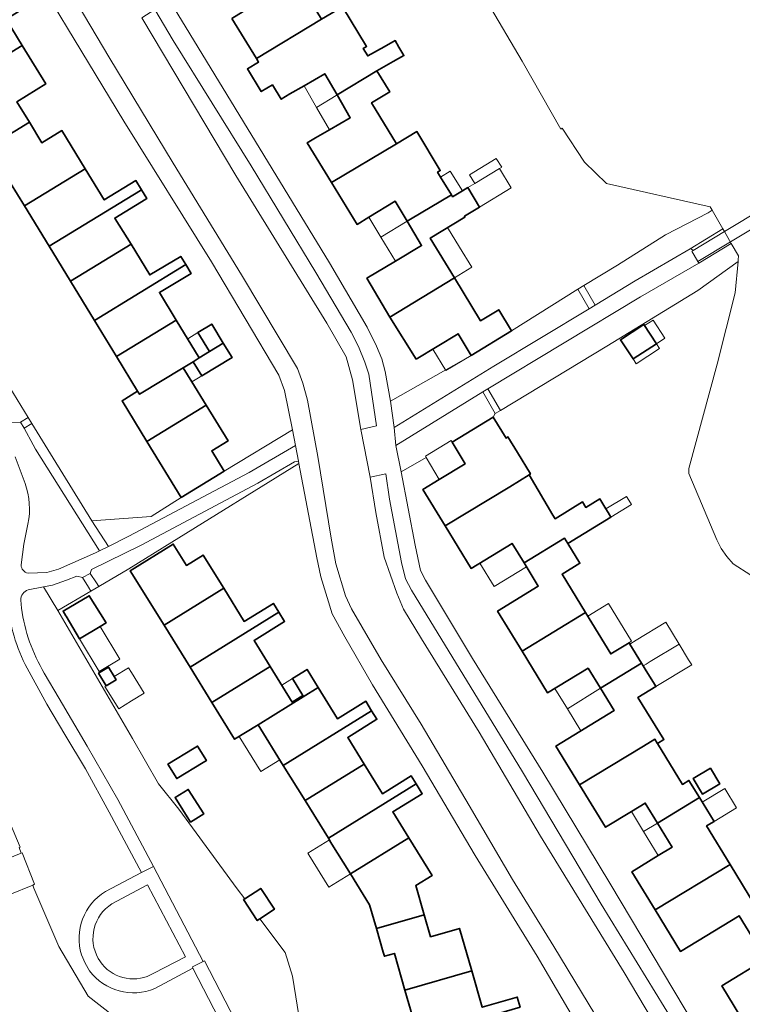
# Model space of a CAD drawing. Extents: x 147051 to 149075, y 463071 to 465537.
# Tile 146 of 229: x 147262 to 147351, y 464587 to 464709. Entities that reach past the tile are written whole.
import ezdxf

# ---------------------------------------------------------------- set-up
doc = ezdxf.new("R2010")
doc.units = 0
doc.header["$LTSCALE"] = 0.5
for name, color, linetype, lineweight in [('B-PV-GR-BEPLANTING_CULTUUR_HEESTERS-GV', 252, 'CONTINUOUS', 18), ('B-PV-GR-STRUIK-GV', 252, 'CONTINUOUS', 13), ('B-PV-OG-BEBOUWING-GV', 6, 'CONTINUOUS', 35), ('B-PV-OG-BEBOUWING_LUIFEL-GV', 6, 'CONTINUOUS', 18), ('B-PV-OG-TERREIN_BEGROEID-GV', 252, 'CONTINUOUS', 18), ('B-PV-OG-TERREIN_ERF-GV', 252, 'CONTINUOUS', 18), ('B-PV-OG-WATER_SLOOT-GV', 252, 'CONTINUOUS', 18), ('B-PV-VH-GESLOTENVERHARDING-GV', 252, 'CONTINUOUS', 18), ('B-PV-VH-GESLOTENVERHARDING_ASFALT-GV', 252, 'CONTINUOUS', 18), ('B-PV-VH-ONVERHARD_ZAND-GV', 252, 'CONTINUOUS', 18), ('B-PV-VH-OPENVERHARDING-GV', 252, 'CONTINUOUS', 18), ('B-PV-VH-OPENVERHARDING_BETONSTRAATSTEEN-GV', 252, 'CONTINUOUS', 18), ('B-PV-VH-OPENVERHARDING_TEGEL-GV', 252, 'CONTINUOUS', 18)]:
    doc.layers.add(name, color=color, linetype=linetype, lineweight=lineweight)

msp = doc.modelspace()

# ---------------------------------------------------------------- linework, layer by layer
at = {"layer": 'B-PV-GR-BEPLANTING_CULTUUR_HEESTERS-GV', "flags": 128}
for points in [[(147348.826, 464683.341), (147347.493, 464685.646), (147346.979, 464685.349), (147341.703, 464682.619), (147335.778, 464678.862), (147331.617, 464676.34), (147333.032, 464673.935), (147337.956, 464676.911), (147344.782, 464680.894)], [(147345.835, 464679.117), (147338.634, 464674.934), (147319.758, 464663.587), (147321.315, 464660.888), (147334.463, 464668.826), (147345.738, 464675.739), (147350.696, 464679.326), (147350.713, 464679.502), (147350.76, 464679.996), (147349.863, 464681.547)], [(147308.155, 464658.801), (147320.506, 464666.366), (147332.267, 464673.473), (147330.886, 464675.897), (147322.683, 464670.738), (147317.685, 464667.702), (147307.726, 464662.054)], [(147262.901, 464660.024), (147260.187, 464664.457), (147259.731, 464664.329), (147259.288, 464664.153), (147258.866, 464663.931), (147258.469, 464663.667), (147258.088, 464663.349), (147257.725, 464662.977), (147259.428, 464659.376), (147261.952, 464659.431)], [(147309.01, 464653.297), (147312.099, 464655.089), (147312.017, 464655.225), (147315.193, 464657.159), (147315.316, 464656.955), (147320.421, 464660.079), (147320.673, 464660.5), (147319.111, 464663.188), (147308.383, 464656.574)], [(147272.825, 464644.075), (147270.754, 464647.223), (147265.991, 464654.977), (147263.36, 464659.274), (147262.38, 464658.694), (147263.511, 464656.622), (147263.799, 464656.094), (147271.711, 464643.512)], [(147280.679, 464644.618), (147296.379, 464654.338), (147296.322, 464654.638), (147295.826, 464654.537), (147291.286, 464651.912), (147276.852, 464644.221), (147270.724, 464641.212), (147270.563, 464640.713), (147271.344, 464639.559), (147271.619, 464639.118), (147275.361, 464641.325)], [(147267.625, 464639.894), (147265.88, 464639.275), (147264.794, 464639.07), (147266.565, 464636.136), (147270.64, 464638.54), (147270.336, 464639.027), (147269.591, 464640.232), (147268.908, 464640.415)]]:
    msp.add_lwpolyline(points, close=True, dxfattribs=at)
at = {"layer": 'B-PV-GR-STRUIK-GV', "flags": 128}
msp.add_lwpolyline([(147272.825, 464644.075), (147275.342, 464645.346), (147290.216, 464653.215), (147295.946, 464656.572), (147295.566, 464658.492), (147287.123, 464653.389), (147281.81, 464650.142), (147278.108, 464647.778), (147270.754, 464647.223)], close=True, dxfattribs=at)
at = {"layer": 'B-PV-OG-BEBOUWING-GV', "flags": 128}
for points in [[(147288.084, 464709.39), (147291.117, 464704.421), (147299.19, 464709.281), (147296.187, 464714.198), (147298.45, 464715.58), (147295.312, 464720.719), (147290.27, 464717.64), (147288.016, 464716.264), (147291.088, 464711.223)], [(147263.067, 464712.695), (147252.155, 464706.026), (147254.864, 464701.592), (147262.152, 464706.047), (147260.176, 464709.28), (147263.8, 464711.495)], [(147293.1, 464701.174), (147294.194, 464699.381), (147295.264, 464700.034), (147297.014, 464701.051), (147299.574, 464702.538), (147301.101, 464699.91), (147306.033, 464702.881), (147308.048, 464704.035), (147309.357, 464704.784), (147308.756, 464705.832), (147308.299, 464706.632), (147306.941, 464705.883), (147304.89, 464704.752), (147304.333, 464705.665), (147304.757, 464705.921), (147301.76, 464710.828), (147299.19, 464709.281), (147291.117, 464704.421), (147291.386, 464703.981), (147290.002, 464703.137), (147291.716, 464700.329)], [(147262.152, 464706.047), (147254.864, 464701.592), (147257.685, 464696.976), (147255.937, 464695.909), (147257.589, 464693.205), (147263.044, 464696.539), (147261.491, 464699.081), (147265.072, 464701.269)], [(147300.417, 464689.078), (147308.453, 464693.882), (147305.373, 464698.926), (147307.613, 464700.293), (147306.033, 464702.881), (147301.101, 464699.91), (147302.732, 464697.104), (147300.172, 464695.616), (147298.422, 464694.599), (147297.42, 464693.987)], [(147263.044, 464696.539), (147257.589, 464693.205), (147259.287, 464690.426), (147259.853, 464690.404), (147262.43, 464686.187), (147269.948, 464690.781), (147267.063, 464695.502), (147264.598, 464693.996)], [(147305.014, 464684.78), (147308.282, 464686.775), (147309.765, 464684.289), (147310.197, 464684.547), (147315.239, 464687.567), (147313.903, 464689.756), (147313.529, 464690.368), (147313.868, 464690.558), (147310.984, 464695.375), (147308.453, 464693.882), (147300.417, 464689.078), (147303.577, 464683.902)], [(147265.474, 464681.205), (147276.778, 464688.113), (147276.888, 464688.188), (147276.197, 464689.32), (147272.299, 464686.938), (147269.948, 464690.781), (147262.43, 464686.187)], [(147268.124, 464676.869), (147275.615, 464681.446), (147273.662, 464684.597), (147273.61, 464684.678), (147277.454, 464687.027), (147277.559, 464687.091), (147276.888, 464688.188), (147276.778, 464688.113), (147265.474, 464681.205)], [(147307.638, 464672.434), (147315.617, 464677.287), (147312.624, 464682.189), (147316.92, 464684.813), (147316.857, 464684.916), (147318.698, 464686.037), (147317.253, 464688.449), (147316.601, 464688.051), (147315.393, 464687.314), (147315.239, 464687.567), (147310.197, 464684.547), (147309.765, 464684.289), (147311.561, 464681.277), (147308.33, 464679.35), (147304.782, 464677.234)], [(147268.124, 464676.869), (147271.084, 464672.026), (147282.376, 464678.927), (147281.767, 464679.949), (147277.927, 464677.662), (147275.615, 464681.446)], [(147281.212, 464672.069), (147279.125, 464675.483), (147283.039, 464677.815), (147282.376, 464678.927), (147271.084, 464672.026), (147273.819, 464667.551)], [(147310.866, 464667.233), (147316.066, 464670.374), (147317.685, 464667.702), (147322.683, 464670.738), (147321.09, 464673.348), (147318.855, 464671.984), (147315.617, 464677.287), (147307.638, 464672.434)], [(147281.212, 464672.069), (147273.819, 464667.551), (147276.431, 464663.276), (147276.666, 464662.892), (147282.072, 464666.178), (147283.308, 464666.908), (147284.059, 464667.41)], [(147285.313, 464668.176), (147287.025, 464669.222), (147285.589, 464671.572), (147283.877, 464670.526)], [(147340.599, 464669.144), (147339.038, 464671.526), (147336.153, 464669.634), (147337.705, 464667.267)], [(147284.371, 464665.168), (147288.107, 464667.451), (147287.025, 464669.222), (147285.313, 464668.176), (147284.059, 464667.41), (147283.308, 464666.908)], [(147277.586, 464657.055), (147284.911, 464661.532), (147283.146, 464664.42), (147282.072, 464666.178), (147276.666, 464662.892), (147276.431, 464663.276), (147274.504, 464662.098)], [(147277.586, 464657.055), (147281.81, 464650.142), (147287.123, 464653.389), (147285.595, 464655.889), (147287.608, 464657.119), (147284.911, 464661.532)], [(147314.476, 464646.606), (147322.449, 464651.438), (147324.86, 464652.941), (147325.023, 464653.043), (147323.398, 464655.697), (147322.222, 464657.617), (147322.008, 464657.486), (147320.421, 464660.079), (147315.316, 464656.955), (147316.925, 464654.299), (147313.741, 464652.351), (147311.718, 464651.113)], [(147324.224, 464642.028), (147329.242, 464645.079), (147329.634, 464644.438), (147334.973, 464647.704), (147334.626, 464648.271), (147334.344, 464648.743), (147333.618, 464649.957), (147331.857, 464648.905), (147331.458, 464649.578), (147328.065, 464647.502), (147327.785, 464647.96), (147324.86, 464652.941), (147322.449, 464651.438), (147314.476, 464646.606), (147317.692, 464641.351), (147322.746, 464644.444)], [(147324.004, 464631.104), (147331.833, 464635.898), (147328.93, 464640.642), (147331.132, 464641.99), (147329.634, 464644.438), (147329.242, 464645.079), (147324.224, 464642.028), (147325.977, 464639.163), (147320.954, 464636.088)], [(147287.079, 464638.897), (147284.53, 464643.014), (147282.464, 464641.736), (147280.842, 464644.356), (147275.524, 464641.062), (147279.696, 464634.325)], [(147287.079, 464638.897), (147279.696, 464634.325), (147282.912, 464629.131), (147293.905, 464635.94), (147293.226, 464637.037), (147289.614, 464634.802)], [(147267.565, 464635.488), (147267.591, 464635.444), (147269.246, 464632.667), (147271.803, 464634.19), (147272.533, 464634.63), (147270.447, 464637.984), (147267.214, 464636.076)], [(147292.825, 464629.235), (147290.827, 464632.461), (147294.609, 464634.803), (147293.905, 464635.94), (147282.912, 464629.131), (147285.614, 464624.769)], [(147332.16, 464629.038), (147333.697, 464626.526), (147338.762, 464629.64), (147337.319, 464631.997), (147337.213, 464632.171), (147334.958, 464630.791), (147331.833, 464635.898), (147324.004, 464631.104), (147327.146, 464625.97)], [(147272.525, 464626.85), (147273.755, 464627.583), (147273.515, 464627.987), (147272.837, 464629.126), (147271.605, 464628.393)], [(147292.825, 464629.235), (147285.614, 464624.769), (147288.426, 464620.227), (147291.328, 464622.025), (147298.773, 464626.635), (147297.386, 464628.875), (147295.567, 464627.749), (147296.879, 464625.629), (147295.563, 464624.814)], [(147331.094, 464614.608), (147339, 464619.388), (147340.406, 464620.218), (147340.704, 464619.731), (147340.723, 464619.7), (147341.53, 464620.216), (147338.314, 464625.374), (147340.539, 464626.736), (147340.348, 464627.048), (147339.21, 464628.908), (147338.962, 464629.313), (147338.762, 464629.64), (147333.697, 464626.526), (147335.371, 464623.792), (147328.17, 464619.386)], [(147298.773, 464626.635), (147291.328, 464622.025), (147294.447, 464616.988), (147305.371, 464623.753), (147304.644, 464624.926), (147301.167, 464622.772)], [(147304.446, 464617.165), (147302.41, 464620.455), (147306.027, 464622.695), (147305.371, 464623.753), (147294.447, 464616.988), (147297.139, 464612.641)], [(147284.519, 464617.352), (147284.929, 464617.603), (147283.838, 464619.387), (147283.428, 464619.136), (147280.176, 464617.15), (147281.266, 464615.365)], [(147337.498, 464611.279), (147339.214, 464612.329), (147340.726, 464609.859), (147345.917, 464613.028), (147344.626, 464615.137), (147343.819, 464614.642), (147340.723, 464619.7), (147340.704, 464619.731), (147340.406, 464620.218), (147339, 464619.388), (147331.094, 464614.608), (147334.321, 464609.335)], [(147304.446, 464617.165), (147297.139, 464612.641), (147300.021, 464607.976), (147310.89, 464614.706), (147310.276, 464615.699), (147306.717, 464613.496)], [(147347.282, 464616.636), (147345.161, 464615.359), (147346.314, 464613.444), (147348.435, 464614.72)], [(147300.021, 464607.976), (147300.142, 464607.781), (147300.265, 464607.583), (147302.754, 464603.573), (147309.969, 464608.041), (147307.991, 464611.236), (147311.64, 464613.495), (147310.89, 464614.706)], [(147282.978, 464609.97), (147284.603, 464610.992), (147282.692, 464614.029), (147281.067, 464613.007)], [(147340.726, 464609.859), (147342.543, 464606.89), (147340.827, 464605.84), (147337.56, 464603.841), (147340.438, 464599.137), (147349.719, 464604.735), (147346.797, 464609.509), (147347.723, 464610.076), (147345.917, 464613.028)], [(147302.754, 464603.573), (147305.127, 464599.741), (147305.967, 464596.828), (147311.876, 464598.532), (147310.837, 464602.133), (147312.854, 464603.382), (147309.969, 464608.041)], [(147349.719, 464604.735), (147340.438, 464599.137), (147343.594, 464593.98), (147350.816, 464598.4), (147352.39, 464595.828), (147357.298, 464598.819), (147355.673, 464601.475), (147352.792, 464599.712)], [(147291.533, 464598.006), (147293.348, 464599.199), (147291.653, 464601.778), (147289.676, 464600.479), (147289.537, 464600.388), (147291.232, 464597.808)], [(147357.298, 464598.819), (147352.39, 464595.828), (147354.103, 464593.029), (147348.699, 464589.723), (147351.761, 464584.719), (147359.724, 464589.621), (147361.43, 464590.665), (147358.45, 464595.536), (147359.074, 464595.917)], [(147305.967, 464596.828), (147306.808, 464593.914), (147306.962, 464593.38), (147308.183, 464593.732), (147309.488, 464589.209), (147317.748, 464591.592), (147316.233, 464596.84), (147312.661, 464595.81), (147311.876, 464598.532)], [(147323.756, 464587.075), (147323.38, 464588.341), (147319.047, 464587.091), (147317.748, 464591.592), (147309.488, 464589.209), (147311.163, 464583.441)]]:
    msp.add_lwpolyline(points, close=True, dxfattribs=at)
at = {"layer": 'B-PV-OG-BEBOUWING_LUIFEL-GV', "flags": 128}
for points in [[(147297.014, 464701.051), (147298.564, 464698.382), (147300.978, 464699.836), (147301.101, 464699.91), (147299.574, 464702.538)], [(147300.172, 464695.616), (147302.732, 464697.104), (147301.101, 464699.91), (147300.978, 464699.836), (147298.564, 464698.382)], [(147318.124, 464688.971), (147321.208, 464690.818), (147321.481, 464690.996), (147320.797, 464692.045), (147317.478, 464690.05)], [(147313.903, 464689.756), (147315.239, 464687.567), (147315.393, 464687.314), (147316.601, 464688.051), (147315.106, 464690.501)], [(147318.698, 464686.037), (147322.653, 464688.447), (147321.208, 464690.818), (147318.124, 464688.971), (147317.253, 464688.449)], [(147305.014, 464684.78), (147306.502, 464682.342), (147309.765, 464684.289), (147308.282, 464686.775)], [(147306.502, 464682.342), (147308.33, 464679.35), (147311.561, 464681.277), (147309.765, 464684.289)], [(147312.624, 464682.189), (147315.617, 464677.287), (147317.767, 464678.595), (147316.251, 464681.079), (147314.772, 464683.501)], [(147340.599, 464669.144), (147341.639, 464669.818), (147340.183, 464672.064), (147339.131, 464671.383)], [(147283.877, 464670.526), (147282.623, 464669.76), (147284.059, 464667.41), (147285.313, 464668.176)], [(147317.685, 464667.702), (147316.066, 464670.374), (147312.925, 464668.477), (147314.542, 464665.852)], [(147337.705, 464667.267), (147338.104, 464666.659), (147340.989, 464668.55), (147340.599, 464669.144)], [(147283.146, 464664.42), (147284.371, 464665.168), (147283.308, 464666.908), (147282.072, 464666.178)], [(147312.099, 464655.089), (147313.741, 464652.351), (147316.925, 464654.299), (147315.316, 464656.955), (147315.193, 464657.159), (147312.017, 464655.225)], [(147334.344, 464648.743), (147334.626, 464648.271), (147334.973, 464647.704), (147337.503, 464649.253), (147337.178, 464649.784), (147336.898, 464650.257)], [(147318.757, 464642.003), (147320.524, 464639.116), (147324.513, 464641.556), (147324.224, 464642.028), (147322.746, 464644.444)], [(147334.652, 464637.015), (147332.104, 464635.455), (147334.958, 464630.791), (147337.506, 464632.35)], [(147269.246, 464632.667), (147271.667, 464628.604), (147274.224, 464630.127), (147271.803, 464634.19)], [(147337.319, 464631.997), (147338.762, 464629.64), (147338.962, 464629.313), (147339.322, 464629.531), (147339.821, 464629.833), (147343.41, 464632.006), (147341.78, 464634.698), (147338.105, 464632.473)], [(147338.962, 464629.313), (147339.21, 464628.908), (147340.348, 464627.048), (147340.539, 464626.736), (147344.961, 464629.443), (147344.581, 464630.07), (147343.41, 464632.006), (147339.821, 464629.833), (147339.322, 464629.531)], [(147275.676, 464624.962), (147277.235, 464625.927), (147275.663, 464628.467), (147275.282, 464629.081), (147273.515, 464627.987), (147273.755, 464627.583), (147272.525, 464626.85), (147272.37, 464626.758), (147274.086, 464623.978)], [(147333.697, 464626.526), (147332.16, 464629.038), (147328.041, 464626.517), (147329.583, 464623.997)], [(147295.563, 464624.814), (147296.879, 464625.629), (147295.567, 464627.749), (147294.25, 464626.934)], [(147329.583, 464623.997), (147331.251, 464621.271), (147335.371, 464623.792), (147333.697, 464626.526)], [(147289.002, 464620.584), (147291.684, 464616.254), (147294.01, 464617.694), (147291.328, 464622.025)], [(147349.058, 464614.154), (147346.271, 464612.449), (147347.723, 464610.076), (147350.524, 464611.758)], [(147337.498, 464611.279), (147339.009, 464608.811), (147340.726, 464609.859), (147339.214, 464612.329)], [(147339.009, 464608.811), (147340.827, 464605.84), (147342.543, 464606.89), (147340.726, 464609.859)], [(147297.591, 464605.927), (147300.076, 464601.915), (147302.754, 464603.573), (147300.265, 464607.583), (147300.142, 464607.781), (147297.468, 464606.125)], [(147259.146, 464604.75), (147260.528, 464601.29), (147260.634, 464601.037), (147263.448, 464602.19), (147263.691, 464602.288), (147262.129, 464606.181), (147262.021, 464606.137), (147259.068, 464604.934)]]:
    msp.add_lwpolyline(points, close=True, dxfattribs=at)
at = {"layer": 'B-PV-OG-TERREIN_BEGROEID-GV', "flags": 128}
for points in [[(147261.952, 464659.431), (147259.428, 464659.376)], [(147262.38, 464658.694), (147261.952, 464659.431)], [(147263.511, 464656.622), (147262.38, 464658.694)], [(147263.799, 464656.094), (147263.511, 464656.622)], [(147271.711, 464643.512), (147263.799, 464656.094)], [(147261.28, 464655.138), (147262.51, 464651.875)], [(147262.865, 464646.841), (147262.337, 464644.34)], [(147262.337, 464644.34), (147262.026, 464641.798)], [(147266.651, 464641.252), (147271.225, 464643.267)], [(147271.225, 464643.267), (147271.711, 464643.512)], [(147265.21, 464640.857), (147266.651, 464641.252)], [(147262.877, 464640.767), (147265.21, 464640.857)], [(147298.23, 464574.29), (147297.607, 464577.926), (147296.573, 464584.782), (147295.59, 464590.911), (147294.661, 464593.839), (147291.533, 464598.006), (147291.232, 464597.808), (147289.537, 464600.388), (147289.676, 464600.479), (147288.747, 464601.717), (147281.53, 464611.597), (147279.025, 464614.699), (147275.791, 464620.302), (147266.565, 464636.136), (147264.794, 464639.07), (147262.879, 464638.709)], [(147261.98, 464637.438), (147262.066, 464636.438)], [(147251.502, 464631.786), (147255.429, 464621.835), (147255.854, 464622.001), (147256.068, 464621.468), (147256.425, 464621.611), (147257.72, 464618.392), (147258.453, 464616.57), (147258.537, 464616.406), (147259.668, 464613.671), (147260.449, 464611.707), (147260.331, 464611.66), (147260.044, 464611.543), (147260.392, 464610.591), (147260.714, 464609.711), (147261.901, 464606.876), (147261.77, 464606.822), (147262.021, 464606.137), (147262.129, 464606.181), (147263.691, 464602.288), (147263.448, 464602.19), (147263.6, 464601.819), (147266.688, 464594.598), (147270.325, 464588.46), (147273.324, 464586.117)], [(147272.456, 464601.391), (147276.899, 464603.734), (147272.914, 464611.218), (147269.979, 464616.576), (147267.414, 464620.81), (147265.218, 464624.565), (147262.529, 464629.491)], [(147264.884, 464628.396), (147266.709, 464625.284), (147270.206, 464619.365), (147273.986, 464612.792), (147278.393, 464604.493), (147284.517, 464592.758), (147284.696, 464592.828), (147287.858, 464586.697), (147291.476, 464579.643), (147294.761, 464573.09), (147296.308, 464570.005), (147303.155, 464556.095), (147305.778, 464556.438), (147301.285, 464566.815), (147300.295, 464569.095), (147298.672, 464573.158), (147298.23, 464574.29)], [(147270.497, 464591.592), (147269.923, 464592.548), (147269.49, 464593.57)], [(147286.511, 464585.603), (147283.275, 464591.918), (147278.554, 464589.41)]]:
    msp.add_lwpolyline(points, dxfattribs=at)
at = {"layer": 'B-PV-OG-TERREIN_BEGROEID-GV'}
for points in [[(147262.51, 464651.875, -0.1368611), (147262.865, 464646.841)], [(147262.026, 464641.798, 0.3560002), (147262.877, 464640.767)], [(147262.529, 464629.491, -0.1020887), (147260.302, 464637.728)], [(147262.879, 464638.709, 0.3206366), (147261.98, 464637.438)], [(147262.066, 464636.438, 0.1005062), (147264.884, 464628.396)], [(147269.49, 464593.57, -0.3451847), (147272.456, 464601.391)], [(147278.554, 464589.41, -0.3489962), (147270.497, 464591.592)]]:
    msp.add_lwpolyline(points, format="xyb", dxfattribs=at)
at = {"layer": 'B-PV-OG-TERREIN_ERF-GV', "flags": 128}
for points in [[(147260.176, 464709.28), (147262.152, 464706.047), (147265.072, 464701.269), (147261.491, 464699.081), (147263.044, 464696.539), (147264.598, 464693.996), (147267.063, 464695.502), (147269.948, 464690.781), (147272.299, 464686.938), (147276.197, 464689.32), (147276.888, 464688.188), (147277.559, 464687.091), (147277.454, 464687.027), (147273.61, 464684.678), (147273.662, 464684.597), (147275.615, 464681.446), (147277.927, 464677.662), (147281.767, 464679.949), (147282.376, 464678.927), (147283.039, 464677.815), (147279.125, 464675.483), (147281.212, 464672.069), (147284.059, 464667.41), (147285.313, 464668.176), (147283.877, 464670.526), (147285.589, 464671.572), (147287.025, 464669.222), (147288.107, 464667.451), (147284.371, 464665.168), (147283.308, 464666.908), (147282.072, 464666.178), (147283.146, 464664.42), (147284.911, 464661.532), (147287.608, 464657.119), (147285.595, 464655.889), (147287.123, 464653.389), (147295.566, 464658.492), (147294.599, 464663.375), (147293.896, 464665.277), (147285.549, 464679.284), (147274.72, 464696.669), (147259.855, 464721.283)], [(147280.379, 464711.591), (147300.153, 464679.143), (147304.815, 464671.212), (147305.968, 464668.86), (147306.645, 464667.259), (147307.047, 464665.708), (147307.726, 464662.054), (147317.685, 464667.702), (147316.066, 464670.374), (147310.866, 464667.233), (147307.638, 464672.434), (147304.782, 464677.234), (147308.33, 464679.35), (147311.561, 464681.277), (147309.765, 464684.289), (147308.282, 464686.775), (147305.014, 464684.78), (147303.577, 464683.902), (147300.417, 464689.078), (147297.42, 464693.987), (147298.422, 464694.599), (147300.172, 464695.616), (147302.732, 464697.104), (147301.101, 464699.91), (147299.574, 464702.538), (147297.014, 464701.051), (147295.264, 464700.034), (147294.194, 464699.381), (147293.1, 464701.174), (147291.716, 464700.329), (147290.002, 464703.137), (147291.386, 464703.981), (147291.117, 464704.421), (147288.084, 464709.39)], [(147301.76, 464710.828), (147304.757, 464705.921), (147304.333, 464705.665), (147304.89, 464704.752), (147306.941, 464705.883), (147308.299, 464706.632), (147308.756, 464705.832), (147309.357, 464704.784), (147308.048, 464704.035), (147306.033, 464702.881), (147307.613, 464700.293), (147305.373, 464698.926), (147308.453, 464693.882), (147310.984, 464695.375), (147313.868, 464690.558), (147313.529, 464690.368), (147313.903, 464689.756), (147315.239, 464687.567), (147315.393, 464687.314), (147316.601, 464688.051), (147317.253, 464688.449), (147318.698, 464686.037), (147316.857, 464684.916), (147316.92, 464684.813), (147312.624, 464682.189), (147315.617, 464677.287), (147318.855, 464671.984), (147321.09, 464673.348), (147322.683, 464670.738), (147330.886, 464675.897), (147331.617, 464676.34), (147335.778, 464678.862), (147341.703, 464682.619), (147346.979, 464685.349), (147347.493, 464685.646), (147347.241, 464686.082), (147334.427, 464688.951), (147331.697, 464691.608), (147328.952, 464695.79), (147328.78, 464695.677), (147323.982, 464704.11), (147319.68, 464711.434)], [(147260.187, 464664.457), (147262.901, 464660.024), (147263.36, 464659.274), (147265.991, 464654.977), (147270.754, 464647.223), (147278.108, 464647.778), (147281.81, 464650.142), (147277.586, 464657.055), (147274.504, 464662.098), (147276.431, 464663.276), (147273.819, 464667.551), (147271.084, 464672.026), (147268.124, 464676.869), (147265.474, 464681.205), (147262.43, 464686.187), (147259.853, 464690.404)], [(147352.267, 464640.535), (147350.099, 464641.915), (147349.293, 464642.823), (147348.613, 464643.828), (147348.086, 464644.879), (147344.617, 464653.116), (147344.611, 464653.723), (147348.127, 464666.604), (147350.325, 464675.434), (147350.696, 464679.326), (147345.738, 464675.739), (147334.463, 464668.826), (147321.315, 464660.888), (147320.673, 464660.5), (147320.421, 464660.079), (147322.008, 464657.486), (147322.222, 464657.617), (147323.398, 464655.697), (147325.023, 464653.043), (147324.86, 464652.941), (147327.785, 464647.96), (147328.065, 464647.502), (147331.458, 464649.578), (147331.857, 464648.905), (147333.618, 464649.957), (147334.344, 464648.743), (147334.626, 464648.271), (147334.973, 464647.704), (147329.634, 464644.438), (147331.132, 464641.99), (147328.93, 464640.642), (147331.833, 464635.898), (147334.958, 464630.791), (147337.213, 464632.171), (147337.319, 464631.997), (147338.762, 464629.64), (147338.962, 464629.313), (147339.21, 464628.908), (147340.348, 464627.048), (147340.539, 464626.736), (147338.314, 464625.374), (147341.53, 464620.216), (147340.723, 464619.7), (147343.819, 464614.642), (147344.626, 464615.137), (147345.917, 464613.028), (147347.723, 464610.076), (147346.797, 464609.509), (147349.719, 464604.735), (147352.792, 464599.712)], [(147352.39, 464595.828), (147350.816, 464598.4), (147343.594, 464593.98), (147340.438, 464599.137), (147337.56, 464603.841), (147340.827, 464605.84), (147342.543, 464606.89), (147340.726, 464609.859), (147339.214, 464612.329), (147337.498, 464611.279), (147334.321, 464609.335), (147331.094, 464614.608), (147328.17, 464619.386), (147335.371, 464623.792), (147333.697, 464626.526), (147332.16, 464629.038), (147327.146, 464625.97), (147324.004, 464631.104), (147320.954, 464636.088), (147325.977, 464639.163), (147324.224, 464642.028), (147322.746, 464644.444), (147317.692, 464641.351), (147314.476, 464646.606), (147311.718, 464651.113), (147313.741, 464652.351), (147316.925, 464654.299), (147315.316, 464656.955), (147315.193, 464657.159), (147312.017, 464655.225), (147312.099, 464655.089), (147309.01, 464653.297), (147310.748, 464644.213), (147311.427, 464641.085), (147312.053, 464639.884), (147317.843, 464630.227), (147326.564, 464616.142), (147334.835, 464602.408), (147350.649, 464575.864)], [(147334.154, 464579.247), (147325.831, 464593.38), (147318.186, 464605.837), (147311.643, 464616.943), (147305.476, 464626.949), (147302.067, 464632.877), (147300.487, 464635.729), (147299.106, 464640.332), (147298.577, 464642.684), (147296.379, 464654.338), (147280.679, 464644.618), (147275.361, 464641.325), (147271.619, 464639.118), (147270.64, 464638.54), (147266.565, 464636.136), (147275.791, 464620.302), (147279.025, 464614.699), (147281.53, 464611.597), (147288.747, 464601.717), (147289.676, 464600.479), (147291.653, 464601.778), (147293.348, 464599.199), (147291.533, 464598.006), (147294.661, 464593.839), (147295.59, 464590.911), (147296.573, 464584.782)], [(147311.163, 464583.441), (147309.488, 464589.209), (147308.183, 464593.732), (147306.962, 464593.38), (147306.808, 464593.914), (147305.967, 464596.828), (147305.127, 464599.741), (147302.754, 464603.573), (147300.265, 464607.583), (147300.142, 464607.781), (147300.021, 464607.976), (147297.139, 464612.641), (147294.447, 464616.988), (147291.328, 464622.025), (147288.426, 464620.227), (147285.614, 464624.769), (147282.912, 464629.131), (147279.696, 464634.325), (147275.524, 464641.062), (147280.842, 464644.356), (147282.464, 464641.736), (147284.53, 464643.014), (147287.079, 464638.897), (147289.614, 464634.802), (147293.226, 464637.037), (147293.905, 464635.94), (147294.609, 464634.803), (147290.827, 464632.461), (147292.825, 464629.235), (147295.563, 464624.814), (147296.879, 464625.629), (147295.567, 464627.749), (147297.386, 464628.875), (147298.773, 464626.635), (147301.167, 464622.772), (147304.644, 464624.926), (147305.371, 464623.753), (147306.027, 464622.695), (147302.41, 464620.455), (147304.446, 464617.165), (147306.717, 464613.496), (147310.276, 464615.699), (147310.89, 464614.706), (147311.64, 464613.495), (147307.991, 464611.236), (147309.969, 464608.041), (147312.854, 464603.382), (147310.837, 464602.133), (147311.876, 464598.532), (147312.661, 464595.81), (147316.233, 464596.84), (147317.748, 464591.592), (147319.047, 464587.091), (147323.38, 464588.341), (147323.756, 464587.075)], [(147273.324, 464586.117), (147270.325, 464588.46), (147266.688, 464594.598), (147263.6, 464601.819), (147263.448, 464602.19), (147263.691, 464602.288), (147262.129, 464606.181), (147262.021, 464606.137), (147261.77, 464606.822), (147261.901, 464606.876), (147260.714, 464609.711)], [(147351.761, 464584.719), (147348.699, 464589.723), (147354.103, 464593.029)]]:
    msp.add_lwpolyline(points, dxfattribs=at)
for points in [[(147337.705, 464667.267), (147336.153, 464669.634), (147339.038, 464671.526), (147340.599, 464669.144)], [(147267.565, 464635.488), (147267.214, 464636.076), (147270.447, 464637.984), (147272.533, 464634.63), (147271.803, 464634.19), (147269.246, 464632.667), (147267.591, 464635.444)], [(147272.525, 464626.85), (147271.605, 464628.393), (147272.837, 464629.126), (147273.515, 464627.987), (147273.755, 464627.583)], [(147284.519, 464617.352), (147281.266, 464615.365), (147280.176, 464617.15), (147283.428, 464619.136), (147283.838, 464619.387), (147284.929, 464617.603)], [(147347.282, 464616.636), (147348.435, 464614.72), (147346.314, 464613.444), (147345.161, 464615.359)], [(147282.978, 464609.97), (147281.067, 464613.007), (147282.692, 464614.029), (147284.603, 464610.992)]]:
    msp.add_lwpolyline(points, close=True, dxfattribs=at)
at = {"layer": 'B-PV-OG-WATER_SLOOT-GV', "flags": 128}
msp.add_lwpolyline([(147319.68, 464711.434), (147323.982, 464704.11), (147328.78, 464695.677), (147328.952, 464695.79), (147331.697, 464691.608), (147334.427, 464688.951), (147347.241, 464686.082), (147347.493, 464685.646), (147348.826, 464683.341), (147349.018, 464683.009), (147349.863, 464681.547), (147350.76, 464679.996), (147350.713, 464679.502), (147350.696, 464679.326), (147350.325, 464675.434), (147348.127, 464666.604), (147344.611, 464653.723), (147344.617, 464653.116), (147348.086, 464644.879), (147348.613, 464643.828), (147349.293, 464642.823), (147350.099, 464641.915), (147352.267, 464640.535)], dxfattribs=at)
at = {"layer": 'B-PV-VH-GESLOTENVERHARDING-GV', "flags": 128}
msp.add_lwpolyline([(147349.748, 464681.747), (147364.547, 464690.664), (147368.745, 464693.194), (147367.961, 464694.435), (147363.61, 464691.813), (147349.013, 464683.018), (147345.157, 464680.694), (147344.968, 464680.581), (147345.716, 464679.318)], close=True, dxfattribs=at)
at = {"layer": 'B-PV-VH-GESLOTENVERHARDING_ASFALT-GV', "flags": 128}
for points in [[(147266.708, 464715.015), (147272.859, 464704.625)], [(147288.596, 464689.952), (147276.94, 464709.47)], [(147272.859, 464704.625), (147280.83, 464691.468)], [(147280.83, 464691.468), (147289.278, 464677.685)], [(147299.826, 464671.685), (147288.596, 464689.952)], [(147289.278, 464677.685), (147296.197, 464666.078)], [(147302.208, 464667.506), (147299.826, 464671.685)], [(147303.012, 464664.678), (147302.208, 464667.506)], [(147296.197, 464666.078), (147296.875, 464664.252)], [(147304.045, 464658.521), (147303.012, 464664.678)], [(147296.875, 464664.252), (147297.453, 464662.176)], [(147297.453, 464662.176), (147298.712, 464655.195)], [(147305.177, 464652.639), (147304.045, 464658.521)], [(147295.946, 464656.572), (147290.216, 464653.215)], [(147296.322, 464654.638), (147295.946, 464656.572)], [(147262.51, 464651.875), (147261.28, 464655.138)], [(147295.826, 464654.537), (147296.322, 464654.638)], [(147298.712, 464655.195), (147300.376, 464645.112)], [(147291.286, 464651.912), (147295.826, 464654.537)], [(147290.216, 464653.215), (147275.342, 464645.346)], [(147305.883, 464648.284), (147305.177, 464652.639)], [(147276.852, 464644.221), (147291.286, 464651.912)], [(147306.94, 464642.728), (147305.883, 464648.284)], [(147262.337, 464644.34), (147262.865, 464646.841)], [(147275.342, 464645.346), (147272.825, 464644.075)], [(147300.376, 464645.112), (147300.955, 464641.91)], [(147262.026, 464641.798), (147262.337, 464644.34)], [(147270.724, 464641.212), (147276.852, 464644.221)], [(147272.825, 464644.075), (147271.711, 464643.512)], [(147271.225, 464643.267), (147266.651, 464641.252)], [(147271.711, 464643.512), (147271.225, 464643.267)], [(147308.472, 464638.298), (147306.94, 464642.728)], [(147266.651, 464641.252), (147265.21, 464640.857)], [(147270.563, 464640.713), (147270.724, 464641.212)], [(147300.955, 464641.91), (147302.161, 464637.982)], [(147265.21, 464640.857), (147262.877, 464640.767)], [(147267.625, 464639.894), (147268.908, 464640.415)], [(147268.908, 464640.415), (147269.591, 464640.232)], [(147269.591, 464640.232), (147270.563, 464640.713)], [(147262.879, 464638.709), (147264.794, 464639.07)], [(147264.794, 464639.07), (147265.88, 464639.275)], [(147265.88, 464639.275), (147267.625, 464639.894)], [(147302.161, 464637.982), (147302.888, 464636.356)], [(147309.3, 464636.321), (147308.472, 464638.298)], [(147262.066, 464636.438), (147261.98, 464637.438)], [(147302.888, 464636.356), (147306.548, 464630.052)], [(147311.531, 464632.643), (147309.3, 464636.321)], [(147318.675, 464621.107), (147311.531, 464632.643)], [(147262.529, 464629.491), (147265.218, 464624.565)], [(147306.548, 464630.052), (147311.486, 464622.098)], [(147266.709, 464625.284), (147264.884, 464628.396)], [(147265.218, 464624.565), (147267.414, 464620.81)], [(147270.206, 464619.365), (147266.709, 464625.284)], [(147311.486, 464622.098), (147317.453, 464612.042)], [(147267.414, 464620.81), (147269.979, 464616.576)], [(147326.245, 464608.245), (147318.675, 464621.107)], [(147273.986, 464612.792), (147270.206, 464619.365)], [(147269.979, 464616.576), (147272.914, 464611.218)], [(147278.393, 464604.493), (147273.986, 464612.792)], [(147317.453, 464612.042), (147322.818, 464602.887)], [(147272.914, 464611.218), (147276.899, 464603.734)], [(147336.598, 464591.38), (147326.245, 464608.245)], [(147276.899, 464603.734), (147278.393, 464604.493)], [(147322.818, 464602.887), (147327.906, 464594.582)], [(147327.906, 464594.582), (147338.986, 464576.272)], [(147344.168, 464578.668), (147336.598, 464591.38)]]:
    msp.add_lwpolyline(points, dxfattribs=at)
for points in [[(147345.157, 464680.694), (147344.907, 464680.894), (147344.782, 464680.894), (147337.956, 464676.911), (147333.032, 464673.935), (147332.267, 464673.473), (147320.506, 464666.366), (147308.155, 464658.801), (147308.383, 464656.574), (147319.111, 464663.188), (147319.758, 464663.587), (147338.634, 464674.934), (147345.835, 464679.117), (147344.968, 464680.581)], [(147291.476, 464579.643), (147287.858, 464586.697), (147284.696, 464592.828), (147284.517, 464592.758), (147283.222, 464592.08), (147283.275, 464591.918), (147286.511, 464585.603), (147290.063, 464578.672), (147295.276, 464568.218), (147300.509, 464557.584), (147301.473, 464555.682), (147303.155, 464556.095), (147296.308, 464570.005), (147294.761, 464573.09)]]:
    msp.add_lwpolyline(points, close=True, dxfattribs=at)
at = {"layer": 'B-PV-VH-GESLOTENVERHARDING_ASFALT-GV'}
for points in [[(147262.865, 464646.841, 0.1368611), (147262.51, 464651.875)], [(147262.877, 464640.767, -0.3560002), (147262.026, 464641.798)], [(147260.302, 464637.728, 0.1020887), (147262.529, 464629.491)], [(147261.98, 464637.438, -0.3206366), (147262.879, 464638.709)], [(147264.884, 464628.396, -0.1005062), (147262.066, 464636.438)]]:
    msp.add_lwpolyline(points, format="xyb", dxfattribs=at)
at = {"layer": 'B-PV-VH-ONVERHARD_ZAND-GV', "flags": 128}
msp.add_lwpolyline([(147344.782, 464680.894), (147344.907, 464680.894), (147345.157, 464680.694), (147344.968, 464680.581), (147345.835, 464679.117), (147349.863, 464681.547), (147349.018, 464683.009), (147348.826, 464683.341)], close=True, dxfattribs=at)
for points in [[(147277.671, 464602.216), (147273.259, 464599.882)], [(147282.332, 464593.314), (147277.671, 464602.216)], [(147271.567, 464593.103), (147272.026, 464592.402)], [(147278.44, 464591.301), (147282.332, 464593.314)]]:
    msp.add_lwpolyline(points, dxfattribs=at)
at = {"layer": 'B-PV-VH-ONVERHARD_ZAND-GV'}
for points in [[(147273.259, 464599.882, 0.4012427), (147271.567, 464593.103)], [(147272.026, 464592.402, 0.3718585), (147278.44, 464591.301)]]:
    msp.add_lwpolyline(points, format="xyb", dxfattribs=at)
at = {"layer": 'B-PV-VH-OPENVERHARDING-GV', "flags": 128}
for points in [[(147276.899, 464603.734), (147272.456, 464601.391)], [(147278.393, 464604.493), (147276.899, 464603.734)], [(147284.517, 464592.758), (147278.393, 464604.493)], [(147273.259, 464599.882), (147277.671, 464602.216)], [(147277.671, 464602.216), (147282.332, 464593.314)], [(147269.49, 464593.57), (147269.923, 464592.548)], [(147269.923, 464592.548), (147270.497, 464591.592)], [(147272.026, 464592.402), (147271.567, 464593.103)], [(147282.332, 464593.314), (147278.44, 464591.301)], [(147283.222, 464592.08), (147284.517, 464592.758)], [(147278.554, 464589.41), (147283.275, 464591.918)], [(147283.275, 464591.918), (147283.222, 464592.08)]]:
    msp.add_lwpolyline(points, dxfattribs=at)
at = {"layer": 'B-PV-VH-OPENVERHARDING-GV'}
for points in [[(147272.456, 464601.391, 0.3451847), (147269.49, 464593.57)], [(147271.567, 464593.103, -0.4012427), (147273.259, 464599.882)], [(147270.497, 464591.592, 0.3489962), (147278.554, 464589.41)], [(147278.44, 464591.301, -0.3718585), (147272.026, 464592.402)]]:
    msp.add_lwpolyline(points, format="xyb", dxfattribs=at)
at = {"layer": 'B-PV-VH-OPENVERHARDING_BETONSTRAATSTEEN-GV', "flags": 128}
for points in [[(147288.596, 464689.952), (147299.826, 464671.685), (147302.208, 464667.506), (147303.012, 464664.678), (147304.045, 464658.521), (147305.97, 464658.998), (147305.012, 464665.38), (147304.535, 464666.882), (147303.757, 464668.809), (147302.854, 464670.561), (147298.492, 464677.943), (147290.471, 464691.155), (147280.821, 464706.669), (147278.565, 464710.472), (147276.94, 464709.47)], [(147359.905, 464556.724), (147350.731, 464571.588), (147342.684, 464585.3), (147333.785, 464599.839), (147324.034, 464616.179), (147310.298, 464638.65), (147309.545, 464640.076), (147309.068, 464642.078), (147307.582, 464649.912), (147307.128, 464653.066), (147305.177, 464652.639), (147305.883, 464648.284), (147306.94, 464642.728), (147308.472, 464638.298), (147309.3, 464636.321), (147311.531, 464632.643), (147318.675, 464621.107), (147326.245, 464608.245), (147336.598, 464591.38), (147344.168, 464578.668), (147358.28, 464555.722)]]:
    msp.add_lwpolyline(points, close=True, dxfattribs=at)
at = {"layer": 'B-PV-VH-OPENVERHARDING_TEGEL-GV', "flags": 128}
for points in [[(147360.975, 464558.852), (147350.649, 464575.864), (147334.835, 464602.408), (147326.564, 464616.142), (147317.843, 464630.227), (147312.053, 464639.884), (147311.427, 464641.085), (147310.748, 464644.213), (147309.01, 464653.297), (147308.383, 464656.574), (147308.155, 464658.801), (147307.726, 464662.054), (147307.047, 464665.708), (147306.645, 464667.259), (147305.968, 464668.86), (147304.815, 464671.212), (147300.153, 464679.143), (147280.379, 464711.591), (147279.677, 464712.892), (147273.947, 464722.208), (147273.967, 464722.292), (147273.537, 464722.999), (147272.656, 464724.65)], [(147259.855, 464721.283), (147274.72, 464696.669)], [(147272.859, 464704.625), (147266.708, 464715.015)], [(147278.565, 464710.472), (147280.821, 464706.669), (147290.471, 464691.155), (147298.492, 464677.943), (147302.854, 464670.561), (147303.757, 464668.809), (147304.535, 464666.882), (147305.012, 464665.38), (147305.97, 464658.998), (147304.045, 464658.521), (147305.177, 464652.639), (147307.128, 464653.066), (147307.582, 464649.912), (147309.068, 464642.078), (147309.545, 464640.076), (147310.298, 464638.65), (147324.034, 464616.179), (147333.785, 464599.839), (147342.684, 464585.3), (147350.731, 464571.588), (147359.905, 464556.724)], [(147280.83, 464691.468), (147272.859, 464704.625)], [(147274.72, 464696.669), (147285.549, 464679.284)], [(147289.278, 464677.685), (147280.83, 464691.468)], [(147285.549, 464679.284), (147293.896, 464665.277)], [(147296.197, 464666.078), (147289.278, 464677.685)], [(147296.875, 464664.252), (147296.197, 464666.078)], [(147293.896, 464665.277), (147294.599, 464663.375)], [(147294.599, 464663.375), (147295.566, 464658.492)], [(147297.453, 464662.176), (147296.875, 464664.252)], [(147298.712, 464655.195), (147297.453, 464662.176)], [(147295.566, 464658.492), (147295.946, 464656.572)], [(147295.946, 464656.572), (147296.322, 464654.638)], [(147296.322, 464654.638), (147296.379, 464654.338)], [(147300.376, 464645.112), (147298.712, 464655.195)], [(147296.379, 464654.338), (147298.577, 464642.684)], [(147300.955, 464641.91), (147300.376, 464645.112)], [(147298.577, 464642.684), (147299.106, 464640.332)], [(147302.161, 464637.982), (147300.955, 464641.91)], [(147299.106, 464640.332), (147300.487, 464635.729)], [(147302.888, 464636.356), (147302.161, 464637.982)], [(147306.548, 464630.052), (147302.888, 464636.356)], [(147300.487, 464635.729), (147302.067, 464632.877)], [(147302.067, 464632.877), (147305.476, 464626.949)], [(147311.486, 464622.098), (147306.548, 464630.052)], [(147305.476, 464626.949), (147311.643, 464616.943)], [(147317.453, 464612.042), (147311.486, 464622.098)], [(147311.643, 464616.943), (147318.186, 464605.837)], [(147322.818, 464602.887), (147317.453, 464612.042)], [(147318.186, 464605.837), (147325.831, 464593.38)], [(147327.906, 464594.582), (147322.818, 464602.887)], [(147338.986, 464576.272), (147327.906, 464594.582)], [(147325.831, 464593.38), (147334.154, 464579.247)]]:
    msp.add_lwpolyline(points, dxfattribs=at)
for points in [[(147331.617, 464676.34), (147330.886, 464675.897), (147332.267, 464673.473), (147333.032, 464673.935)], [(147321.315, 464660.888), (147319.758, 464663.587), (147319.111, 464663.188), (147320.673, 464660.5)], [(147262.38, 464658.694), (147263.36, 464659.274), (147262.901, 464660.024), (147261.952, 464659.431)], [(147270.563, 464640.713), (147269.591, 464640.232), (147270.336, 464639.027), (147270.64, 464638.54), (147271.619, 464639.118), (147271.344, 464639.559)]]:
    msp.add_lwpolyline(points, close=True, dxfattribs=at)

doc.saveas('drawing.dxf')
